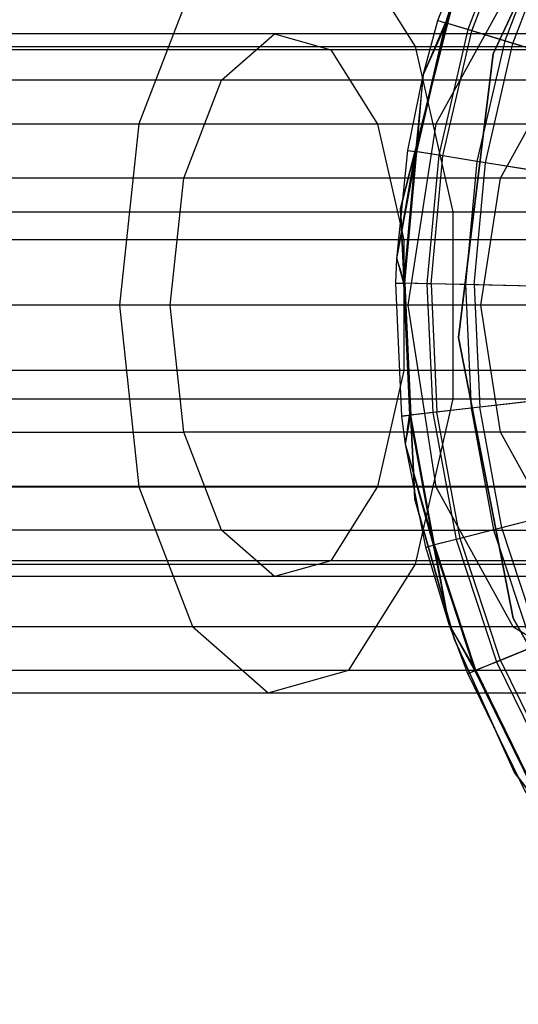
# Model space of a CAD drawing. Extents: x 0.4 to 40.3, y 0.4 to 40.3.
# Tile 170 of 243: x 39.168 to 39.42, y 20.01 to 20.506. Entities that reach past the tile are written whole.
import ezdxf

# ---------------------------------------------------------------- set-up
doc = ezdxf.new("R2010")
doc.units = 0
doc.header["$MEASUREMENT"] = 0
doc.layers.get('0').update_dxf_attribs({"color": 13, "linetype": 'CONTINUOUS'})

# ---------------------------------------------------------------- blocks, each defined once
blk = doc.blocks.new('ORTO-XII-B-11464-11465_ST0')
at = {"color": 0}
for p, q in [((39.4074, 20.48884, 10.00295), (39.46826, 20.61948, 10.00295)), ((39.46826, 20.61948, 3.31004), (39.4074, 20.48884, 3.31004)), ((39.46826, 20.61948, 3.31004), (39.4074, 20.48884, 3.31004)), ((39.4074, 20.48884, 10.00295), (39.46826, 20.61948, 10.00295)), ((39.37951, 20.50558, 10.31787), (39.40259, 20.56649, 10.31787)), ((39.37951, 20.50558, 11.89679), (39.40259, 20.56649, 11.89679)), ((39.37951, 20.50558, 10.31787), (39.40259, 20.56649, 10.31787)), ((39.37951, 20.50558, 11.89679), (39.40259, 20.56649, 11.89679)), ((39.40701, 20.56668, 10.23861), (39.38328, 20.50443, 10.23861)), ((39.40701, 20.56668, 10.23861), (39.38328, 20.50443, 10.23861)), ((39.40259, 20.56649, 10.31787), (39.38328, 20.50443, 10.23861)), ((39.40259, 20.56649, 10.31787), (39.38328, 20.50443, 10.23861)), ((39.3838, 20.50427, 11.94807), (39.40259, 20.56649, 11.89679)), ((39.3838, 20.50427, 11.94807), (39.40259, 20.56649, 11.89679)), ((39.3838, 20.50427, 11.94807), (39.40751, 20.56646, 11.94807)), ((39.3838, 20.50427, 11.94807), (39.40751, 20.56646, 11.94807)), ((39.41771, 20.56175, 10.16013), (39.39454, 20.50099, 10.16013)), ((39.41771, 20.56175, 10.16013), (39.39454, 20.50099, 10.16013)), ((39.39654, 20.50038, 11.99778), (39.4196, 20.56087, 11.99778)), ((39.39654, 20.50038, 11.99778), (39.4196, 20.56087, 11.99778)), ((39.39668, 20.55303, 10.00295), (39.36054, 20.41085, 10.00295)), ((39.36054, 20.41085, 3.31004), (39.39668, 20.55303, 3.31004)), ((39.39668, 20.55303, 10.00295), (39.36054, 20.41085, 10.00295)), ((39.36054, 20.41085, 3.31004), (39.39668, 20.55303, 3.31004)), ((39.43542, 20.55357, 10.08321), (39.4132, 20.4953, 10.08321)), ((39.43542, 20.55357, 10.08321), (39.4132, 20.4953, 10.08321)), ((39.41735, 20.49404, 12.04443), (39.43935, 20.55176, 12.04443)), ((39.41735, 20.49404, 12.04443), (39.43935, 20.55176, 12.04443)), ((39.36811, 20.49258, 0.9106), (39.33447, 20.54611, 0.98046)), ((39.36811, 20.49258, 0.9106), (39.33447, 20.54611, 0.98046)), ((39.25566, 20.52405, 1.14411), (39.22855, 20.45353, 1.2004)), ((39.25566, 20.52405, 1.14411), (39.22855, 20.45353, 1.2004)), ((39.41735, 20.52405, 1.2457), (39.37839, 20.45353, 1.29455)), ((39.41735, 20.52405, 1.2457), (39.37839, 20.45353, 1.29455)), ((39.38328, 20.50443, 10.23861), (39.36824, 20.43952, 10.23861)), ((39.38328, 20.50443, 10.23861), (39.36824, 20.43952, 10.23861)), ((39.36878, 20.43943, 11.94807), (39.3838, 20.50427, 11.94807)), ((39.36878, 20.43943, 11.94807), (39.3838, 20.50427, 11.94807)), ((39.37198, 20.47807, 10.31787), (39.37951, 20.50558, 10.31787)), ((39.37198, 20.47807, 11.89679), (39.37951, 20.50558, 11.89679)), ((39.37198, 20.47807, 10.31787), (39.37951, 20.50558, 10.31787)), ((39.37198, 20.47807, 11.89679), (39.37951, 20.50558, 11.89679)), ((39.37198, 20.47807, 10.31787), (39.38328, 20.50443, 10.23861)), ((39.37198, 20.47807, 10.31787), (39.38328, 20.50443, 10.23861)), ((39.37198, 20.47807, 11.89679), (39.3838, 20.50427, 11.94807)), ((39.37198, 20.47807, 11.89679), (39.3838, 20.50427, 11.94807)), ((39.37951, 20.50558, 10.31787), (39.38328, 20.50443, 10.23861)), ((39.37951, 20.50558, 10.31787), (39.38328, 20.50443, 10.23861)), ((39.37951, 20.50558, 11.89679), (39.37951, 20.50558, 10.31787)), ((39.37951, 20.50558, 11.89679), (39.37951, 20.50558, 10.31787)), ((39.37951, 20.50558, 11.89679), (39.3838, 20.50427, 11.94807)), ((39.37951, 20.50558, 11.89679), (39.3838, 20.50427, 11.94807)), ((39.39454, 20.50099, 10.16013), (39.38328, 20.50443, 10.23861)), ((39.39454, 20.50099, 10.16013), (39.38328, 20.50443, 10.23861)), ((39.39654, 20.50038, 11.99778), (39.3838, 20.50427, 11.94807)), ((39.39654, 20.50038, 11.99778), (39.3838, 20.50427, 11.94807)), ((39.29698, 20.49884, 1.05832), (39.09661, 20.49884, 0.98821)), ((39.29698, 20.49884, 1.05832), (39.09661, 20.49884, 0.98821)), ((39.27022, 20.47545, 1.11388), (39.29698, 20.49884, 1.05832)), ((39.27022, 20.47545, 1.11388), (39.29698, 20.49884, 1.05832)), ((39.47671, 20.49884, 1.17126), (39.29698, 20.49884, 1.05832)), ((39.29698, 20.49884, 1.05832), (39.32538, 20.49089, 0.99933)), ((39.47671, 20.49884, 1.17126), (39.29698, 20.49884, 1.05832)), ((39.29698, 20.49884, 1.05832), (39.32538, 20.49089, 0.99933)), ((39.39454, 20.50099, 10.16013), (39.37987, 20.43765, 10.16013)), ((39.39454, 20.50099, 10.16013), (39.37987, 20.43765, 10.16013)), ((39.38193, 20.43731, 11.99778), (39.39654, 20.50038, 11.99778)), ((39.38193, 20.43731, 11.99778), (39.39654, 20.50038, 11.99778)), ((39.4132, 20.4953, 10.08321), (39.39454, 20.50099, 10.16013)), ((39.4132, 20.4953, 10.08321), (39.39454, 20.50099, 10.16013)), ((39.41735, 20.49404, 12.04443), (39.39654, 20.50038, 11.99778)), ((39.41735, 20.49404, 12.04443), (39.39654, 20.50038, 11.99778)), ((39.13309, 20.49258, 0.82837), (39.36811, 20.49258, 0.9106)), ((39.13309, 20.49258, 0.82837), (39.36811, 20.49258, 0.9106)), ((39.38711, 20.40916, 0.87115), (39.36811, 20.49258, 0.9106)), ((39.36811, 20.49258, 0.9106), (39.57894, 20.49258, 1.04307)), ((39.36811, 20.49258, 0.9106), (39.57894, 20.49258, 1.04307)), ((39.38711, 20.40916, 0.87115), (39.36811, 20.49258, 0.9106)), ((39.4132, 20.4953, 10.08321), (39.39913, 20.43455, 10.08321)), ((39.4132, 20.4953, 10.08321), (39.39913, 20.43455, 10.08321)), ((39.40341, 20.43386, 12.04443), (39.41735, 20.49404, 12.04443)), ((39.40341, 20.43386, 12.04443), (39.41735, 20.49404, 12.04443)), ((39.43906, 20.48742, 10.0086), (39.4132, 20.4953, 10.08321)), ((39.43906, 20.48742, 10.0086), (39.4132, 20.4953, 10.08321)), ((39.44558, 20.48543, 12.08659), (39.41735, 20.49404, 12.04443)), ((39.44558, 20.48543, 12.08659), (39.41735, 20.49404, 12.04443)), ((39.32538, 20.49089, 0.99933), (39.11118, 20.49089, 0.92438)), ((39.32538, 20.49089, 0.99933), (39.11118, 20.49089, 0.92438)), ((39.51753, 20.49089, 1.12007), (39.32538, 20.49089, 0.99933)), ((39.32538, 20.49089, 0.99933), (39.34893, 20.45342, 0.95043)), ((39.51753, 20.49089, 1.12007), (39.32538, 20.49089, 0.99933)), ((39.32538, 20.49089, 0.99933), (39.34893, 20.45342, 0.95043)), ((39.3899, 20.34579, 10.00295), (39.4074, 20.48884, 10.00295)), ((39.4074, 20.48884, 3.31004), (39.3899, 20.34579, 3.31004)), ((39.4074, 20.48884, 3.31004), (39.3899, 20.34579, 3.31004)), ((39.3899, 20.34579, 10.00295), (39.4074, 20.48884, 10.00295)), ((39.4074, 20.48884, 3.31004), (39.4074, 20.48884, 10.00295)), ((39.4074, 20.48884, 3.31004), (39.4074, 20.48884, 10.00295)), ((39.36435, 20.44014, 10.31787), (39.37198, 20.47807, 10.31787)), ((39.36435, 20.44014, 11.89679), (39.37198, 20.47807, 11.89679)), ((39.36435, 20.44014, 10.31787), (39.37198, 20.47807, 10.31787)), ((39.36435, 20.44014, 11.89679), (39.37198, 20.47807, 11.89679)), ((39.37198, 20.47807, 10.31787), (39.36824, 20.43952, 10.23861)), ((39.37198, 20.47807, 10.31787), (39.36824, 20.43952, 10.23861)), ((39.36878, 20.43943, 11.94807), (39.37198, 20.47807, 11.89679)), ((39.36878, 20.43943, 11.94807), (39.37198, 20.47807, 11.89679)), ((39.37198, 20.47807, 11.89679), (39.37198, 20.47807, 10.31787)), ((39.37198, 20.47807, 11.89679), (39.37198, 20.47807, 10.31787)), ((39.27022, 20.47545, 1.11388), (39.08289, 20.47545, 1.04833)), ((39.27022, 20.47545, 1.11388), (39.08289, 20.47545, 1.04833)), ((39.25124, 20.42609, 1.15329), (39.27022, 20.47545, 1.11388)), ((39.25124, 20.42609, 1.15329), (39.27022, 20.47545, 1.11388)), ((39.43827, 20.47545, 1.21947), (39.27022, 20.47545, 1.11388)), ((39.43827, 20.47545, 1.21947), (39.27022, 20.47545, 1.11388)), ((39.411, 20.42609, 1.25366), (39.43827, 20.47545, 1.21947)), ((39.411, 20.42609, 1.25366), (39.43827, 20.47545, 1.21947)), ((39.06152, 20.45353, 1.14195), (39.22855, 20.45353, 1.2004)), ((39.06152, 20.45353, 1.14195), (39.22855, 20.45353, 1.2004)), ((39.34893, 20.45342, 0.95043), (39.12326, 20.45342, 0.87146)), ((39.34893, 20.45342, 0.95043), (39.12326, 20.45342, 0.87146)), ((39.22855, 20.45353, 1.2004), (39.21877, 20.36205, 1.22071)), ((39.22855, 20.45353, 1.2004), (39.21877, 20.36205, 1.22071)), ((39.22855, 20.45353, 1.2004), (39.37839, 20.45353, 1.29455)), ((39.22855, 20.45353, 1.2004), (39.37839, 20.45353, 1.29455)), ((39.55138, 20.45342, 1.07763), (39.34893, 20.45342, 0.95043)), ((39.34893, 20.45342, 0.95043), (39.36223, 20.39503, 0.92281)), ((39.55138, 20.45342, 1.07763), (39.34893, 20.45342, 0.95043)), ((39.34893, 20.45342, 0.95043), (39.36223, 20.39503, 0.92281)), ((39.37839, 20.45353, 1.29455), (39.36434, 20.36205, 1.31218)), ((39.37839, 20.45353, 1.29455), (39.36434, 20.36205, 1.31218)), ((39.37839, 20.45353, 1.29455), (39.50352, 20.45353, 1.41968)), ((39.37839, 20.45353, 1.29455), (39.50352, 20.45353, 1.41968)), ((39.35867, 20.38547, 10.31787), (39.36435, 20.44014, 10.31787)), ((39.35867, 20.38547, 11.89679), (39.36435, 20.44014, 11.89679)), ((39.35867, 20.38547, 10.31787), (39.36435, 20.44014, 10.31787)), ((39.35867, 20.38547, 11.89679), (39.36435, 20.44014, 11.89679)), ((39.35867, 20.38547, 10.31787), (39.36824, 20.43952, 10.23861)), ((39.35867, 20.38547, 10.31787), (39.36824, 20.43952, 10.23861)), ((39.35867, 20.38547, 11.89679), (39.36878, 20.43943, 11.94807)), ((39.35867, 20.38547, 11.89679), (39.36878, 20.43943, 11.94807)), ((39.36824, 20.43952, 10.23861), (39.36218, 20.37316, 10.23861)), ((39.36824, 20.43952, 10.23861), (39.36218, 20.37316, 10.23861)), ((39.36273, 20.37315, 11.94807), (39.36878, 20.43943, 11.94807)), ((39.36273, 20.37315, 11.94807), (39.36878, 20.43943, 11.94807)), ((39.36435, 20.44014, 10.31787), (39.36824, 20.43952, 10.23861)), ((39.36435, 20.44014, 10.31787), (39.36824, 20.43952, 10.23861)), ((39.36435, 20.44014, 11.89679), (39.36435, 20.44014, 10.31787)), ((39.36435, 20.44014, 11.89679), (39.36435, 20.44014, 10.31787)), ((39.36435, 20.44014, 11.89679), (39.36878, 20.43943, 11.94807)), ((39.36435, 20.44014, 11.89679), (39.36878, 20.43943, 11.94807)), ((39.37987, 20.43765, 10.16013), (39.36824, 20.43952, 10.23861)), ((39.37987, 20.43765, 10.16013), (39.36824, 20.43952, 10.23861)), ((39.38193, 20.43731, 11.99778), (39.36878, 20.43943, 11.94807)), ((39.38193, 20.43731, 11.99778), (39.36878, 20.43943, 11.94807)), ((39.37987, 20.43765, 10.16013), (39.37396, 20.37289, 10.16013)), ((39.37987, 20.43765, 10.16013), (39.37396, 20.37289, 10.16013)), ((39.37604, 20.37285, 11.99778), (39.38193, 20.43731, 11.99778)), ((39.37604, 20.37285, 11.99778), (39.38193, 20.43731, 11.99778)), ((39.39913, 20.43455, 10.08321), (39.37987, 20.43765, 10.16013)), ((39.39913, 20.43455, 10.08321), (39.37987, 20.43765, 10.16013)), ((39.40341, 20.43386, 12.04443), (39.38193, 20.43731, 11.99778)), ((39.40341, 20.43386, 12.04443), (39.38193, 20.43731, 11.99778)), ((39.39913, 20.43455, 10.08321), (39.39346, 20.37245, 10.08321)), ((39.39913, 20.43455, 10.08321), (39.39346, 20.37245, 10.08321)), ((39.39779, 20.37235, 12.04443), (39.40341, 20.43386, 12.04443)), ((39.39779, 20.37235, 12.04443), (39.40341, 20.43386, 12.04443)), ((39.42582, 20.43026, 10.0086), (39.39913, 20.43455, 10.08321)), ((39.42582, 20.43026, 10.0086), (39.39913, 20.43455, 10.08321)), ((39.43255, 20.42918, 12.08659), (39.40341, 20.43386, 12.04443)), ((39.43255, 20.42918, 12.08659), (39.40341, 20.43386, 12.04443)), ((39.25124, 20.42609, 1.15329), (39.07316, 20.42609, 1.09097)), ((39.25124, 20.42609, 1.15329), (39.07316, 20.42609, 1.09097)), ((39.24439, 20.36205, 1.16751), (39.25124, 20.42609, 1.15329)), ((39.24439, 20.36205, 1.16751), (39.25124, 20.42609, 1.15329)), ((39.411, 20.42609, 1.25366), (39.25124, 20.42609, 1.15329)), ((39.411, 20.42609, 1.25366), (39.25124, 20.42609, 1.15329)), ((39.40116, 20.36205, 1.266), (39.411, 20.42609, 1.25366)), ((39.40116, 20.36205, 1.266), (39.411, 20.42609, 1.25366)), ((39.54441, 20.42609, 1.38708), (39.411, 20.42609, 1.25366)), ((39.54441, 20.42609, 1.38708), (39.411, 20.42609, 1.25366)), ((39.14284, 20.40916, 0.78568), (39.38711, 20.40916, 0.87115)), ((39.14284, 20.40916, 0.78568), (39.38711, 20.40916, 0.87115)), ((39.36054, 20.41085, 10.00295), (39.36791, 20.26434, 10.00295)), ((39.36791, 20.26434, 3.31004), (39.36054, 20.41085, 3.31004)), ((39.36054, 20.41085, 10.00295), (39.36791, 20.26434, 10.00295)), ((39.36054, 20.41085, 10.00295), (39.36054, 20.41085, 3.31004)), ((39.36791, 20.26434, 3.31004), (39.36054, 20.41085, 3.31004)), ((39.36054, 20.41085, 10.00295), (39.36054, 20.41085, 3.31004)), ((39.38711, 20.31494, 0.87115), (39.38711, 20.40916, 0.87115)), ((39.38711, 20.40916, 0.87115), (39.60624, 20.40916, 1.00884)), ((39.38711, 20.40916, 0.87115), (39.60624, 20.40916, 1.00884)), ((39.38711, 20.31494, 0.87115), (39.38711, 20.40916, 0.87115)), ((39.36223, 20.39503, 0.92281), (39.13008, 20.39503, 0.84158)), ((39.36223, 20.39503, 0.92281), (39.13008, 20.39503, 0.84158)), ((39.57049, 20.39503, 1.05367), (39.36223, 20.39503, 0.92281)), ((39.36223, 20.39503, 0.92281), (39.36223, 20.32907, 0.92281)), ((39.57049, 20.39503, 1.05367), (39.36223, 20.39503, 0.92281)), ((39.36223, 20.39503, 0.92281), (39.36223, 20.32907, 0.92281)), ((39.35824, 20.37325, 10.31787), (39.35867, 20.38547, 10.31787)), ((39.35824, 20.37325, 11.89679), (39.35867, 20.38547, 11.89679)), ((39.35824, 20.37325, 10.31787), (39.35867, 20.38547, 10.31787)), ((39.35824, 20.37325, 11.89679), (39.35867, 20.38547, 11.89679)), ((39.35867, 20.38547, 10.31787), (39.36218, 20.37316, 10.23861)), ((39.35867, 20.38547, 10.31787), (39.36218, 20.37316, 10.23861)), ((39.35867, 20.38547, 11.89679), (39.35867, 20.38547, 10.31787)), ((39.35867, 20.38547, 11.89679), (39.35867, 20.38547, 10.31787)), ((39.36273, 20.37315, 11.94807), (39.35867, 20.38547, 11.89679)), ((39.36273, 20.37315, 11.94807), (39.35867, 20.38547, 11.89679)), ((39.3613, 20.30615, 10.31787), (39.35824, 20.37325, 10.31787)), ((39.35824, 20.37325, 10.31787), (39.36218, 20.37316, 10.23861)), ((39.35824, 20.37325, 10.31787), (39.36218, 20.37316, 10.23861)), ((39.3613, 20.30615, 11.89679), (39.35824, 20.37325, 11.89679)), ((39.35824, 20.37325, 11.89679), (39.35824, 20.37325, 10.31787)), ((39.3613, 20.30615, 10.31787), (39.35824, 20.37325, 10.31787)), ((39.35824, 20.37325, 11.89679), (39.35824, 20.37325, 10.31787)), ((39.35824, 20.37325, 11.89679), (39.36273, 20.37315, 11.94807)), ((39.35824, 20.37325, 11.89679), (39.36273, 20.37315, 11.94807)), ((39.3613, 20.30615, 11.89679), (39.35824, 20.37325, 11.89679)), ((39.36218, 20.37316, 10.23861), (39.36521, 20.3066, 10.23861)), ((39.37396, 20.37289, 10.16013), (39.36218, 20.37316, 10.23861)), ((39.36218, 20.37316, 10.23861), (39.36521, 20.3066, 10.23861)), ((39.37396, 20.37289, 10.16013), (39.36218, 20.37316, 10.23861)), ((39.37604, 20.37285, 11.99778), (39.36273, 20.37315, 11.94807)), ((39.36273, 20.37315, 11.94807), (39.36575, 20.30666, 11.94807)), ((39.36273, 20.37315, 11.94807), (39.36575, 20.30666, 11.94807)), ((39.37604, 20.37285, 11.99778), (39.36273, 20.37315, 11.94807)), ((39.37396, 20.37289, 10.16013), (39.37692, 20.30794, 10.16013)), ((39.39346, 20.37245, 10.08321), (39.37396, 20.37289, 10.16013)), ((39.37396, 20.37289, 10.16013), (39.37692, 20.30794, 10.16013)), ((39.39346, 20.37245, 10.08321), (39.37396, 20.37289, 10.16013)), ((39.39779, 20.37235, 12.04443), (39.37604, 20.37285, 11.99778)), ((39.37604, 20.37285, 11.99778), (39.37899, 20.30818, 11.99778)), ((39.37604, 20.37285, 11.99778), (39.37899, 20.30818, 11.99778)), ((39.39779, 20.37235, 12.04443), (39.37604, 20.37285, 11.99778)), ((39.39346, 20.37245, 10.08321), (39.3963, 20.31015, 10.08321)), ((39.42049, 20.37183, 10.0086), (39.39346, 20.37245, 10.08321)), ((39.39346, 20.37245, 10.08321), (39.3963, 20.31015, 10.08321)), ((39.42049, 20.37183, 10.0086), (39.39346, 20.37245, 10.08321)), ((39.4273, 20.37168, 12.08659), (39.39779, 20.37235, 12.04443)), ((39.39779, 20.37235, 12.04443), (39.4006, 20.31065, 12.04443)), ((39.39779, 20.37235, 12.04443), (39.4006, 20.31065, 12.04443)), ((39.4273, 20.37168, 12.08659), (39.39779, 20.37235, 12.04443)), ((39.21877, 20.36205, 1.22071), (39.0565, 20.36205, 1.16393)), ((39.21877, 20.36205, 1.22071), (39.0565, 20.36205, 1.16393)), ((39.24439, 20.36205, 1.16751), (39.06965, 20.36205, 1.10636)), ((39.24439, 20.36205, 1.16751), (39.06965, 20.36205, 1.10636)), ((39.36434, 20.36205, 1.31218), (39.21877, 20.36205, 1.22071)), ((39.21877, 20.36205, 1.22071), (39.22855, 20.27057, 1.2004)), ((39.21877, 20.36205, 1.22071), (39.22855, 20.27057, 1.2004)), ((39.36434, 20.36205, 1.31218), (39.21877, 20.36205, 1.22071)), ((39.40116, 20.36205, 1.266), (39.24439, 20.36205, 1.16751)), ((39.25124, 20.29801, 1.15329), (39.24439, 20.36205, 1.16751)), ((39.40116, 20.36205, 1.266), (39.24439, 20.36205, 1.16751)), ((39.25124, 20.29801, 1.15329), (39.24439, 20.36205, 1.16751)), ((39.4859, 20.36205, 1.43374), (39.36434, 20.36205, 1.31218)), ((39.36434, 20.36205, 1.31218), (39.37839, 20.27057, 1.29455)), ((39.36434, 20.36205, 1.31218), (39.37839, 20.27057, 1.29455)), ((39.4859, 20.36205, 1.43374), (39.36434, 20.36205, 1.31218)), ((39.53207, 20.36205, 1.39692), (39.40116, 20.36205, 1.266)), ((39.411, 20.29801, 1.25366), (39.40116, 20.36205, 1.266)), ((39.53207, 20.36205, 1.39692), (39.40116, 20.36205, 1.266)), ((39.411, 20.29801, 1.25366), (39.40116, 20.36205, 1.266)), ((39.41745, 20.20433, 10.00295), (39.3899, 20.34579, 10.00295)), ((39.3899, 20.34579, 3.31004), (39.41745, 20.20433, 3.31004)), ((39.3899, 20.34579, 3.31004), (39.41745, 20.20433, 3.31004)), ((39.3899, 20.34579, 3.31004), (39.3899, 20.34579, 10.00295)), ((39.41745, 20.20433, 10.00295), (39.3899, 20.34579, 10.00295)), ((39.3899, 20.34579, 3.31004), (39.3899, 20.34579, 10.00295)), ((39.36223, 20.32907, 0.92281), (39.13008, 20.32907, 0.84158)), ((39.36223, 20.32907, 0.92281), (39.13008, 20.32907, 0.84158)), ((39.36223, 20.32907, 0.92281), (39.34893, 20.27067, 0.95043)), ((39.36223, 20.32907, 0.92281), (39.34893, 20.27067, 0.95043)), ((39.57049, 20.32907, 1.05367), (39.36223, 20.32907, 0.92281)), ((39.57049, 20.32907, 1.05367), (39.36223, 20.32907, 0.92281)), ((39.14284, 20.31494, 0.78568), (39.38711, 20.31494, 0.87115)), ((39.14284, 20.31494, 0.78568), (39.38711, 20.31494, 0.87115)), ((39.36811, 20.23151, 0.9106), (39.38711, 20.31494, 0.87115)), ((39.36811, 20.23151, 0.9106), (39.38711, 20.31494, 0.87115)), ((39.38711, 20.31494, 0.87115), (39.60624, 20.31494, 1.00884)), ((39.38711, 20.31494, 0.87115), (39.60624, 20.31494, 1.00884)), ((39.42316, 20.31323, 10.0086), (39.3963, 20.31015, 10.08321)), ((39.42316, 20.31323, 10.0086), (39.3963, 20.31015, 10.08321)), ((39.42993, 20.314, 12.08659), (39.4006, 20.31065, 12.04443)), ((39.42993, 20.314, 12.08659), (39.4006, 20.31065, 12.04443)), ((39.37692, 20.30794, 10.16013), (39.36521, 20.3066, 10.23861)), ((39.37692, 20.30794, 10.16013), (39.36521, 20.3066, 10.23861)), ((39.37899, 20.30818, 11.99778), (39.36575, 20.30666, 11.94807)), ((39.37899, 20.30818, 11.99778), (39.36575, 20.30666, 11.94807)), ((39.3963, 20.31015, 10.08321), (39.37692, 20.30794, 10.16013)), ((39.3963, 20.31015, 10.08321), (39.37692, 20.30794, 10.16013)), ((39.37692, 20.30794, 10.16013), (39.38869, 20.24399, 10.16013)), ((39.37692, 20.30794, 10.16013), (39.38869, 20.24399, 10.16013)), ((39.4006, 20.31065, 12.04443), (39.37899, 20.30818, 11.99778)), ((39.4006, 20.31065, 12.04443), (39.37899, 20.30818, 11.99778)), ((39.39072, 20.24451, 11.99778), (39.37899, 20.30818, 11.99778)), ((39.39072, 20.24451, 11.99778), (39.37899, 20.30818, 11.99778)), ((39.3963, 20.31015, 10.08321), (39.40759, 20.24883, 10.08321)), ((39.3963, 20.31015, 10.08321), (39.40759, 20.24883, 10.08321)), ((39.41179, 20.2499, 12.04443), (39.4006, 20.31065, 12.04443)), ((39.41179, 20.2499, 12.04443), (39.4006, 20.31065, 12.04443)), ((39.36575, 20.30666, 11.94807), (39.3613, 20.30615, 11.89679)), ((39.36575, 20.30666, 11.94807), (39.3613, 20.30615, 11.89679)), ((39.3613, 20.30615, 10.31787), (39.36521, 20.3066, 10.23861)), ((39.3613, 20.30615, 10.31787), (39.36521, 20.3066, 10.23861)), ((39.36312, 20.29201, 10.31787), (39.3613, 20.30615, 10.31787)), ((39.36312, 20.29201, 11.89679), (39.3613, 20.30615, 11.89679)), ((39.3613, 20.30615, 11.89679), (39.3613, 20.30615, 10.31787)), ((39.36312, 20.29201, 10.31787), (39.3613, 20.30615, 10.31787)), ((39.3613, 20.30615, 11.89679), (39.3613, 20.30615, 10.31787)), ((39.36312, 20.29201, 11.89679), (39.3613, 20.30615, 11.89679)), ((39.36312, 20.29201, 11.89679), (39.36575, 20.30666, 11.94807)), ((39.36312, 20.29201, 11.89679), (39.36575, 20.30666, 11.94807)), ((39.36312, 20.29201, 10.31787), (39.36521, 20.3066, 10.23861)), ((39.36312, 20.29201, 10.31787), (39.36521, 20.3066, 10.23861)), ((39.36521, 20.3066, 10.23861), (39.37728, 20.24107, 10.23861)), ((39.36521, 20.3066, 10.23861), (39.37728, 20.24107, 10.23861)), ((39.37781, 20.24121, 11.94807), (39.36575, 20.30666, 11.94807)), ((39.37781, 20.24121, 11.94807), (39.36575, 20.30666, 11.94807)), ((39.07316, 20.29801, 1.09097), (39.25124, 20.29801, 1.15329)), ((39.07316, 20.29801, 1.09097), (39.25124, 20.29801, 1.15329)), ((39.411, 20.29801, 1.25366), (39.25124, 20.29801, 1.15329)), ((39.27022, 20.24865, 1.11388), (39.25124, 20.29801, 1.15329)), ((39.411, 20.29801, 1.25366), (39.25124, 20.29801, 1.15329)), ((39.27022, 20.24865, 1.11388), (39.25124, 20.29801, 1.15329)), ((39.54441, 20.29801, 1.38708), (39.411, 20.29801, 1.25366)), ((39.43827, 20.24865, 1.21947), (39.411, 20.29801, 1.25366)), ((39.54441, 20.29801, 1.38708), (39.411, 20.29801, 1.25366)), ((39.43827, 20.24865, 1.21947), (39.411, 20.29801, 1.25366)), ((39.37728, 20.24107, 10.23861), (39.36312, 20.29201, 10.31787)), ((39.37346, 20.2401, 10.31787), (39.36312, 20.29201, 10.31787)), ((39.37728, 20.24107, 10.23861), (39.36312, 20.29201, 10.31787)), ((39.37346, 20.2401, 11.89679), (39.36312, 20.29201, 11.89679)), ((39.36312, 20.29201, 11.89679), (39.36312, 20.29201, 10.31787)), ((39.37346, 20.2401, 10.31787), (39.36312, 20.29201, 10.31787)), ((39.36312, 20.29201, 11.89679), (39.36312, 20.29201, 10.31787)), ((39.37346, 20.2401, 11.89679), (39.36312, 20.29201, 11.89679)), ((39.37781, 20.24121, 11.94807), (39.36312, 20.29201, 11.89679)), ((39.37781, 20.24121, 11.94807), (39.36312, 20.29201, 11.89679)), ((39.06152, 20.27057, 1.14195), (39.22855, 20.27057, 1.2004)), ((39.06152, 20.27057, 1.14195), (39.22855, 20.27057, 1.2004)), ((39.34893, 20.27067, 0.95043), (39.12326, 20.27067, 0.87146)), ((39.34893, 20.27067, 0.95043), (39.12326, 20.27067, 0.87146)), ((39.22855, 20.27057, 1.2004), (39.37839, 20.27057, 1.29455)), ((39.22855, 20.27057, 1.2004), (39.37839, 20.27057, 1.29455)), ((39.22855, 20.27057, 1.2004), (39.25566, 20.20004, 1.14411)), ((39.22855, 20.27057, 1.2004), (39.25566, 20.20004, 1.14411)), ((39.34893, 20.27067, 0.95043), (39.32538, 20.23321, 0.99933)), ((39.34893, 20.27067, 0.95043), (39.32538, 20.23321, 0.99933)), ((39.55138, 20.27067, 1.07763), (39.34893, 20.27067, 0.95043)), ((39.55138, 20.27067, 1.07763), (39.34893, 20.27067, 0.95043)), ((39.37839, 20.27057, 1.29455), (39.50352, 20.27057, 1.41968)), ((39.37839, 20.27057, 1.29455), (39.50352, 20.27057, 1.41968)), ((39.37839, 20.27057, 1.29455), (39.41735, 20.20004, 1.2457)), ((39.37839, 20.27057, 1.29455), (39.41735, 20.20004, 1.2457)), ((39.36791, 20.26434, 10.00295), (39.38786, 20.19355, 10.00295)), ((39.38786, 20.19355, 3.31004), (39.36791, 20.26434, 3.31004)), ((39.36791, 20.26434, 10.00295), (39.38786, 20.19355, 10.00295)), ((39.36791, 20.26434, 10.00295), (39.36791, 20.26434, 3.31004)), ((39.38786, 20.19355, 3.31004), (39.36791, 20.26434, 3.31004)), ((39.36791, 20.26434, 10.00295), (39.36791, 20.26434, 3.31004)), ((39.43378, 20.25553, 10.0086), (39.40759, 20.24883, 10.08321)), ((39.43378, 20.25553, 10.0086), (39.40759, 20.24883, 10.08321)), ((39.44039, 20.25722, 12.08659), (39.41179, 20.2499, 12.04443)), ((39.44039, 20.25722, 12.08659), (39.41179, 20.2499, 12.04443)), ((39.27022, 20.24865, 1.11388), (39.08289, 20.24865, 1.04833)), ((39.27022, 20.24865, 1.11388), (39.08289, 20.24865, 1.04833)), ((39.29698, 20.22526, 1.05832), (39.27022, 20.24865, 1.11388)), ((39.27022, 20.24865, 1.11388), (39.43827, 20.24865, 1.21947)), ((39.27022, 20.24865, 1.11388), (39.43827, 20.24865, 1.21947)), ((39.29698, 20.22526, 1.05832), (39.27022, 20.24865, 1.11388)), ((39.40759, 20.24883, 10.08321), (39.38869, 20.24399, 10.16013)), ((39.40759, 20.24883, 10.08321), (39.38869, 20.24399, 10.16013)), ((39.41179, 20.2499, 12.04443), (39.39072, 20.24451, 11.99778)), ((39.41179, 20.2499, 12.04443), (39.39072, 20.24451, 11.99778)), ((39.40759, 20.24883, 10.08321), (39.42713, 20.18961, 10.08321)), ((39.40759, 20.24883, 10.08321), (39.42713, 20.18961, 10.08321)), ((39.43114, 20.19124, 12.04443), (39.41179, 20.2499, 12.04443)), ((39.43114, 20.19124, 12.04443), (39.41179, 20.2499, 12.04443)), ((39.38869, 20.24399, 10.16013), (39.37728, 20.24107, 10.23861)), ((39.38869, 20.24399, 10.16013), (39.37728, 20.24107, 10.23861)), ((39.39072, 20.24451, 11.99778), (39.37781, 20.24121, 11.94807)), ((39.39072, 20.24451, 11.99778), (39.37781, 20.24121, 11.94807)), ((39.38869, 20.24399, 10.16013), (39.40907, 20.18225, 10.16013)), ((39.38869, 20.24399, 10.16013), (39.40907, 20.18225, 10.16013)), ((39.411, 20.18303, 11.99778), (39.39072, 20.24451, 11.99778)), ((39.411, 20.18303, 11.99778), (39.39072, 20.24451, 11.99778)), ((39.37346, 20.2401, 11.89679), (39.37781, 20.24121, 11.94807)), ((39.37346, 20.2401, 11.89679), (39.37781, 20.24121, 11.94807)), ((39.37346, 20.2401, 10.31787), (39.37728, 20.24107, 10.23861)), ((39.37346, 20.2401, 10.31787), (39.37728, 20.24107, 10.23861)), ((39.38518, 20.20109, 10.31787), (39.37346, 20.2401, 10.31787)), ((39.38518, 20.20109, 11.89679), (39.37346, 20.2401, 11.89679)), ((39.37346, 20.2401, 11.89679), (39.37346, 20.2401, 10.31787)), ((39.38518, 20.20109, 10.31787), (39.37346, 20.2401, 10.31787)), ((39.37346, 20.2401, 11.89679), (39.37346, 20.2401, 10.31787)), ((39.38518, 20.20109, 11.89679), (39.37346, 20.2401, 11.89679)), ((39.38518, 20.20109, 10.31787), (39.37728, 20.24107, 10.23861)), ((39.37728, 20.24107, 10.23861), (39.39816, 20.1778, 10.23861)), ((39.38518, 20.20109, 10.31787), (39.37728, 20.24107, 10.23861)), ((39.37728, 20.24107, 10.23861), (39.39816, 20.1778, 10.23861)), ((39.38518, 20.20109, 11.89679), (39.37781, 20.24121, 11.94807)), ((39.38518, 20.20109, 11.89679), (39.37781, 20.24121, 11.94807)), ((39.39866, 20.178, 11.94807), (39.37781, 20.24121, 11.94807)), ((39.39866, 20.178, 11.94807), (39.37781, 20.24121, 11.94807)), ((39.32538, 20.23321, 0.99933), (39.11118, 20.23321, 0.92438)), ((39.32538, 20.23321, 0.99933), (39.11118, 20.23321, 0.92438)), ((39.32538, 20.23321, 0.99933), (39.29698, 20.22526, 1.05832)), ((39.32538, 20.23321, 0.99933), (39.29698, 20.22526, 1.05832)), ((39.51753, 20.23321, 1.12007), (39.32538, 20.23321, 0.99933)), ((39.51753, 20.23321, 1.12007), (39.32538, 20.23321, 0.99933)), ((39.13309, 20.23151, 0.82837), (39.36811, 20.23151, 0.9106)), ((39.13309, 20.23151, 0.82837), (39.36811, 20.23151, 0.9106)), ((39.33447, 20.17799, 0.98046), (39.36811, 20.23151, 0.9106)), ((39.33447, 20.17799, 0.98046), (39.36811, 20.23151, 0.9106)), ((39.36811, 20.23151, 0.9106), (39.57894, 20.23151, 1.04307)), ((39.36811, 20.23151, 0.9106), (39.57894, 20.23151, 1.04307)), ((39.29698, 20.22526, 1.05832), (39.09661, 20.22526, 0.98821)), ((39.29698, 20.22526, 1.05832), (39.09661, 20.22526, 0.98821)), ((39.47671, 20.22526, 1.17126), (39.29698, 20.22526, 1.05832)), ((39.47671, 20.22526, 1.17126), (39.29698, 20.22526, 1.05832)), ((39.48737, 20.07831, 10.00295), (39.41745, 20.20433, 10.00295)), ((39.41745, 20.20433, 3.31004), (39.48737, 20.07831, 3.31004)), ((39.41745, 20.20433, 3.31004), (39.48737, 20.07831, 3.31004)), ((39.41745, 20.20433, 3.31004), (39.41745, 20.20433, 10.00295)), ((39.48737, 20.07831, 10.00295), (39.41745, 20.20433, 10.00295)), ((39.41745, 20.20433, 3.31004), (39.41745, 20.20433, 10.00295)), ((39.07543, 20.20004, 1.08104), (39.25566, 20.20004, 1.14411)), ((39.07543, 20.20004, 1.08104), (39.25566, 20.20004, 1.14411)), ((39.25566, 20.20004, 1.14411), (39.41735, 20.20004, 1.2457)), ((39.25566, 20.20004, 1.14411), (39.41735, 20.20004, 1.2457)), ((39.25566, 20.20004, 1.14411), (39.29389, 20.16664, 1.06473)), ((39.25566, 20.20004, 1.14411), (39.29389, 20.16664, 1.06473)), ((39.39451, 20.17631, 10.31787), (39.38518, 20.20109, 10.31787)), ((39.38518, 20.20109, 10.31787), (39.39816, 20.1778, 10.23861)), ((39.38518, 20.20109, 10.31787), (39.39816, 20.1778, 10.23861)), ((39.39451, 20.17631, 11.89679), (39.38518, 20.20109, 11.89679)), ((39.38518, 20.20109, 11.89679), (39.38518, 20.20109, 10.31787)), ((39.39451, 20.17631, 10.31787), (39.38518, 20.20109, 10.31787)), ((39.38518, 20.20109, 11.89679), (39.38518, 20.20109, 10.31787)), ((39.39451, 20.17631, 11.89679), (39.38518, 20.20109, 11.89679)), ((39.39866, 20.178, 11.94807), (39.38518, 20.20109, 11.89679)), ((39.39866, 20.178, 11.94807), (39.38518, 20.20109, 11.89679)), ((39.41735, 20.20004, 1.2457), (39.55237, 20.20004, 1.38072)), ((39.41735, 20.20004, 1.2457), (39.55237, 20.20004, 1.38072)), ((39.41735, 20.20004, 1.2457), (39.47227, 20.16664, 1.17682)), ((39.41735, 20.20004, 1.2457), (39.47227, 20.16664, 1.17682)), ((39.38786, 20.19355, 10.00295), (39.41814, 20.12652, 10.00295)), ((39.41814, 20.12652, 3.31004), (39.38786, 20.19355, 3.31004)), ((39.38786, 20.19355, 3.31004), (39.38786, 20.19355, 10.00295)), ((39.38786, 20.19355, 3.31004), (39.38786, 20.19355, 10.00295)), ((39.41814, 20.12652, 3.31004), (39.38786, 20.19355, 3.31004)), ((39.38786, 20.19355, 10.00295), (39.41814, 20.12652, 10.00295)), ((39.42713, 20.18961, 10.08321), (39.40907, 20.18225, 10.16013)), ((39.42713, 20.18961, 10.08321), (39.40907, 20.18225, 10.16013)), ((39.43114, 20.19124, 12.04443), (39.411, 20.18303, 11.99778)), ((39.43114, 20.19124, 12.04443), (39.411, 20.18303, 11.99778)), ((39.40907, 20.18225, 10.16013), (39.39816, 20.1778, 10.23861)), ((39.40907, 20.18225, 10.16013), (39.39816, 20.1778, 10.23861)), ((39.411, 20.18303, 11.99778), (39.39866, 20.178, 11.94807)), ((39.411, 20.18303, 11.99778), (39.39866, 20.178, 11.94807)), ((39.40907, 20.18225, 10.16013), (39.43766, 20.12385, 10.16013)), ((39.40907, 20.18225, 10.16013), (39.43766, 20.12385, 10.16013)), ((39.411, 20.18303, 11.99778), (39.43947, 20.12489, 11.99778)), ((39.411, 20.18303, 11.99778), (39.43947, 20.12489, 11.99778)), ((39.11584, 20.17799, 0.90396), (39.33447, 20.17799, 0.98046)), ((39.11584, 20.17799, 0.90396), (39.33447, 20.17799, 0.98046)), ((39.29389, 20.16664, 1.06473), (39.33447, 20.17799, 0.98046)), ((39.29389, 20.16664, 1.06473), (39.33447, 20.17799, 0.98046)), ((39.33447, 20.17799, 0.98046), (39.53059, 20.17799, 1.1037)), ((39.33447, 20.17799, 0.98046), (39.53059, 20.17799, 1.1037)), ((39.39451, 20.17631, 11.89679), (39.39866, 20.178, 11.94807)), ((39.39451, 20.17631, 11.89679), (39.39866, 20.178, 11.94807)), ((39.39451, 20.17631, 10.31787), (39.39816, 20.1778, 10.23861)), ((39.39451, 20.17631, 10.31787), (39.39816, 20.1778, 10.23861)), ((39.42404, 20.11599, 10.31787), (39.39451, 20.17631, 10.31787)), ((39.42404, 20.11599, 11.89679), (39.39451, 20.17631, 11.89679)), ((39.39451, 20.17631, 11.89679), (39.39451, 20.17631, 10.31787)), ((39.42404, 20.11599, 10.31787), (39.39451, 20.17631, 10.31787)), ((39.39451, 20.17631, 11.89679), (39.39451, 20.17631, 10.31787)), ((39.42404, 20.11599, 11.89679), (39.39451, 20.17631, 11.89679)), ((39.39816, 20.1778, 10.23861), (39.42746, 20.11796, 10.23861)), ((39.39816, 20.1778, 10.23861), (39.42746, 20.11796, 10.23861)), ((39.39866, 20.178, 11.94807), (39.42793, 20.11823, 11.94807)), ((39.39866, 20.178, 11.94807), (39.42793, 20.11823, 11.94807)), ((39.09503, 20.16664, 0.99515), (39.29389, 20.16664, 1.06473)), ((39.09503, 20.16664, 0.99515), (39.29389, 20.16664, 1.06473)), ((39.29389, 20.16664, 1.06473), (39.47227, 20.16664, 1.17682)), ((39.29389, 20.16664, 1.06473), (39.47227, 20.16664, 1.17682)), ((39.41814, 20.12652, 10.00295), (39.50676, 20.00962, 10.00295)), ((39.50676, 20.00962, 3.31004), (39.41814, 20.12652, 3.31004)), ((39.41814, 20.12652, 10.00295), (39.41814, 20.12652, 3.31004)), ((39.41814, 20.12652, 10.00295), (39.50676, 20.00962, 10.00295)), ((39.41814, 20.12652, 10.00295), (39.41814, 20.12652, 3.31004)), ((39.50676, 20.00962, 3.31004), (39.41814, 20.12652, 3.31004))]:
    blk.add_line(p, q, dxfattribs=at)

msp = doc.modelspace()

# ---------------------------------------------------------------- block references
at = {"color": 0}
msp.add_blockref('ORTO-XII-B-11464-11465_ST0', (0, 0), dxfattribs=at)

doc.saveas('drawing.dxf')
